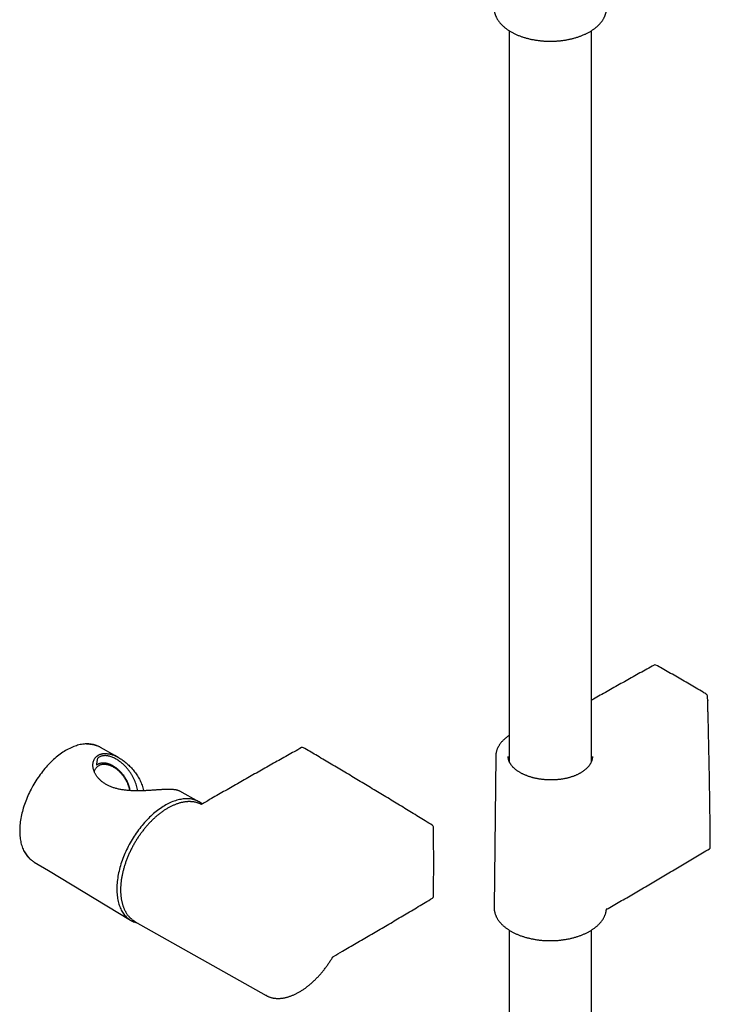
# Model space of a CAD drawing. Header units: millimetres. Extents: x 8 to 1091, y 12 to 2370.
# Tile 3 of 88: x 689 to 873, y 294 to 556. Entities that reach past the tile are written whole.
import ezdxf

# ---------------------------------------------------------------- set-up
doc = ezdxf.new("R2010")
doc.units = ezdxf.units.MM

msp = doc.modelspace()

# ---------------------------------------------------------------- linework, layer by layer
at = {"color": 7, "linetype": 'Continuous', "lineweight": 30}
for p, q in [((819.48, 553.19), (819.48, 358.36)), ((841.38, 358.31), (841.38, 553.19)), ((872.41, 374.93), (872.5, 374.8)), ((872.5, 374.8), (872.42, 374.68)), ((872.5, 371.6), (872.5, 374.8)), ((714.26, 359.98), (710.41, 362.15)), ((715.17, 359.48), (714.23, 359.99)), ((815.86, 359.77), (815.43, 319.55)), ((815.87, 359.77), (815.87, 359.77)), ((819.19, 359.75), (819.19, 359.71)), ((841.67, 359.71), (841.67, 359.71)), ((736.68, 347.67), (731.6, 350.46)), ((737.32, 346.95), (737.25, 346.99)), ((737.27, 346.98), (737.25, 346.99)), ((692.76, 331.58), (696.57, 329.33)), ((696.54, 329.35), (718.44, 316.07)), ((845.4, 318.92), (845.4, 318.92)), ((845.51, 319.01), (845.85, 319.2)), ((719.7, 315.68), (754.62, 296.02)), ((819.48, 313.42), (819.48, 262.87)), ((841.38, 262.87), (841.38, 313.42))]:
    msp.add_line(p, q, dxfattribs=at)
at = {"color": 7, "linetype": 'Continuous', "lineweight": 30, "flags": 128}
for points in [[(709.47, 362.58), (709.4, 362.61), (709.12, 362.71), (708.84, 362.81), (708.55, 362.89), (708.25, 362.95), (707.95, 363.01), (707.65, 363.05), (707.33, 363.07), (707.02, 363.09), (706.69, 363.09), (706.37, 363.07), (706.04, 363.05), (705.7, 363.01), (705.36, 362.95), (705.02, 362.88), (704.68, 362.8), (704.33, 362.71), (703.98, 362.6), (703.63, 362.48), (703.27, 362.35), (702.91, 362.2), (702.56, 362.05), (702.2, 361.88), (701.84, 361.69), (701.48, 361.5), (701.12, 361.29), (700.76, 361.07), (700.4, 360.84), (700.04, 360.59), (699.68, 360.34), (699.33, 360.07), (698.97, 359.8), (698.62, 359.51), (698.27, 359.21), (697.92, 358.9), (697.57, 358.59), (697.23, 358.26), (696.89, 357.92), (696.56, 357.57), (696.23, 357.22), (695.9, 356.86), (695.58, 356.48), (695.26, 356.1), (694.95, 355.72), (694.64, 355.32), (694.34, 354.92), (694.05, 354.51), (693.76, 354.1), (693.47, 353.68), (693.2, 353.25), (692.93, 352.82), (692.66, 352.38), (692.41, 351.94), (692.16, 351.5), (691.92, 351.05), (691.69, 350.6), (691.46, 350.14), (691.25, 349.69), (691.04, 349.23), (690.84, 348.77), (690.65, 348.3), (690.47, 347.84), (690.29, 347.37), (690.13, 346.91), (689.98, 346.44), (689.83, 345.98), (689.7, 345.52), (689.57, 345.05), (689.46, 344.59), (689.35, 344.14), (689.26, 343.68), (689.17, 343.23), (689.1, 342.78), (689.03, 342.33), (688.98, 341.89), (688.93, 341.45), (688.9, 341.02), (688.88, 340.59), (688.86, 340.16), (688.86, 339.75), (688.87, 339.34), (688.89, 338.93), (688.92, 338.53), (688.95, 338.14), (689, 337.76), (689.06, 337.38), (689.13, 337.02), (689.21, 336.66), (689.3, 336.31), (689.4, 335.96), (689.51, 335.63), (689.63, 335.31), (689.76, 335), (689.9, 334.69), (690.05, 334.4), (690.21, 334.12), (690.38, 333.85), (690.56, 333.59), (690.74, 333.34), (690.94, 333.1), (691.14, 332.88), (691.35, 332.66), (691.57, 332.46), (691.8, 332.27), (691.93, 332.18)], [(710.41, 362.15), (710.3, 362.2), (710.23, 362.24)], [(737.56, 347.07), (737.51, 347.12), (737.27, 347.3), (737.02, 347.47), (736.76, 347.62), (736.5, 347.76), (736.23, 347.89), (735.95, 348.01), (735.66, 348.11), (735.37, 348.2), (735.08, 348.28), (734.77, 348.34), (734.46, 348.39), (734.15, 348.42), (733.83, 348.45), (733.5, 348.46), (733.17, 348.45), (732.84, 348.43), (732.5, 348.4), (732.16, 348.36), (731.82, 348.3), (731.47, 348.23), (731.11, 348.15), (730.76, 348.05), (730.4, 347.94), (730.04, 347.81), (729.68, 347.68), (729.32, 347.53), (728.95, 347.37), (728.59, 347.19), (728.22, 347), (727.86, 346.8), (727.49, 346.59), (727.12, 346.37), (726.76, 346.13), (726.39, 345.89), (726.03, 345.63), (725.66, 345.36), (725.3, 345.08), (724.94, 344.79), (724.59, 344.48), (724.23, 344.17), (723.88, 343.85), (723.53, 343.52), (723.19, 343.18), (722.84, 342.83), (722.51, 342.47), (722.17, 342.1), (721.84, 341.72), (721.52, 341.34), (721.2, 340.95), (720.88, 340.55), (720.57, 340.14), (720.27, 339.73), (719.97, 339.31), (719.68, 338.88), (719.4, 338.45), (719.12, 338.02), (718.85, 337.57), (718.59, 337.13), (718.33, 336.68), (718.08, 336.22), (717.84, 335.76), (717.61, 335.3), (717.38, 334.84), (717.16, 334.37), (716.96, 333.9), (716.76, 333.43), (716.56, 332.96), (716.38, 332.49), (716.21, 332.02), (716.05, 331.54), (715.89, 331.07), (715.75, 330.6), (715.61, 330.12), (715.49, 329.65), (715.37, 329.19), (715.27, 328.72), (715.17, 328.26), (715.09, 327.79), (715.01, 327.34), (714.95, 326.88), (714.89, 326.43), (714.85, 325.99), (714.81, 325.55), (714.79, 325.11), (714.78, 324.68), (714.78, 324.25), (714.78, 323.83), (714.8, 323.42), (714.83, 323.02), (714.87, 322.62), (714.92, 322.23), (714.98, 321.84), (715.05, 321.47), (715.13, 321.1), (715.22, 320.74), (715.32, 320.39), (715.43, 320.05), (715.55, 319.72), (715.68, 319.4), (715.82, 319.09), (715.97, 318.79), (716.13, 318.5), (716.3, 318.22), (716.47, 317.95), (716.66, 317.7), (716.85, 317.45), (717.06, 317.22), (717.27, 316.99), (717.49, 316.78), (717.72, 316.59), (717.96, 316.4), (718.2, 316.23), (718.46, 316.07), (718.72, 315.92), (718.98, 315.78), (719.26, 315.66), (719.54, 315.55), (719.83, 315.45), (720.12, 315.37), (720.35, 315.32)], [(692.58, 331.69), (692.6, 331.69), (692.76, 331.58)]]:
    msp.add_lwpolyline(points, dxfattribs=at)
at = {"color": 7, "linetype": 'Continuous', "lineweight": 30}
for centre, radius, start, end in [((858.36, 383.66), 0.5, 60.9536, 119.0583), ((871.89, 375.85), 0.5, 1.6433, 59.07), ((764.31, 361.64), 0.5, 59.5621, 119.0534), ((823.31, 357.91), 4.11, 158.6083, 166.911), ((837.57, 357.92), 4.09, 12.8216, 21.4105), ((798.73, 340.94), 0.5, 1.1065, 58.3863), ((872.62, 335.55), 0.5, 300.9838, 0.4356), ((798.73, 322.38), 0.5, 300.8932, 358.8678)]:
    msp.add_arc(centre, radius, start, end, dxfattribs=at)
for points, knots in [([(815.43, 559.08), (815.43, 559.07), (815.44, 558.97), (815.45, 558.79), (815.48, 558.52), (815.53, 558.26), (815.58, 557.99), (815.65, 557.73), (815.74, 557.47), (815.83, 557.21), (815.94, 556.95), (816.06, 556.7), (816.2, 556.44), (816.35, 556.19), (816.51, 555.95), (816.68, 555.7), (816.87, 555.46), (817.07, 555.22), (817.28, 554.98), (817.5, 554.75), (817.73, 554.53), (817.98, 554.3), (818.23, 554.09), (818.5, 553.87), (818.78, 553.66), (819.06, 553.46), (819.36, 553.26), (819.67, 553.07), (819.99, 552.89), (820.31, 552.7), (820.65, 552.53), (820.99, 552.36), (821.34, 552.2), (821.7, 552.04), (822.07, 551.89), (822.45, 551.75), (822.83, 551.61), (823.22, 551.48), (823.61, 551.36), (824.01, 551.25), (824.42, 551.14), (824.83, 551.04), (825.24, 550.94), (825.67, 550.86), (826.09, 550.78), (826.52, 550.71), (826.95, 550.64), (827.39, 550.58), (827.82, 550.53), (828.26, 550.49), (828.71, 550.46), (829.15, 550.43), (829.59, 550.42), (830.04, 550.4), (830.48, 550.4), (830.93, 550.41), (831.37, 550.42), (831.82, 550.44), (832.26, 550.47), (832.7, 550.5), (833.14, 550.55), (833.58, 550.6), (834.01, 550.66), (834.44, 550.72), (834.87, 550.8), (835.29, 550.88), (835.71, 550.96), (836.13, 551.06), (836.54, 551.16), (836.94, 551.27), (837.34, 551.39), (837.74, 551.51), (838.12, 551.65), (838.5, 551.78), (838.88, 551.93), (839.24, 552.08), (839.6, 552.24), (839.95, 552.4), (840.29, 552.57), (840.63, 552.75), (840.95, 552.93), (841.27, 553.12), (841.57, 553.31), (841.87, 553.51), (842.15, 553.71), (842.43, 553.92), (842.69, 554.14), (842.95, 554.36), (843.19, 554.58), (843.42, 554.81), (843.64, 555.04), (843.85, 555.28), (844.04, 555.52), (844.23, 555.77), (844.4, 556.01), (844.56, 556.26), (844.7, 556.52), (844.83, 556.77), (844.95, 557.03), (845.06, 557.29), (845.15, 557.55), (845.23, 557.81), (845.3, 558.08), (845.35, 558.34), (845.39, 558.61), (845.42, 558.87), (845.43, 559.1), (845.43, 559.23), (845.43, 559.28)], [0, 0, 0, 0, 0.001046, 0.010348, 0.019652, 0.028963, 0.038285, 0.047622, 0.056976, 0.066351, 0.075748, 0.085169, 0.094613, 0.104082, 0.113573, 0.123086, 0.132619, 0.14217, 0.151738, 0.161319, 0.170913, 0.180517, 0.190129, 0.199748, 0.209372, 0.218999, 0.228629, 0.238259, 0.247891, 0.257521, 0.267151, 0.276779, 0.286406, 0.29603, 0.305652, 0.315272, 0.32489, 0.334505, 0.344118, 0.353728, 0.363336, 0.372942, 0.382546, 0.392148, 0.401749, 0.411348, 0.420945, 0.430541, 0.440135, 0.449729, 0.459322, 0.468914, 0.478506, 0.488097, 0.497689, 0.50728, 0.516871, 0.526463, 0.536055, 0.545647, 0.555241, 0.564835, 0.574431, 0.584027, 0.593626, 0.603226, 0.612827, 0.622431, 0.632036, 0.641644, 0.651254, 0.660867, 0.670482, 0.6801, 0.68972, 0.699344, 0.708969, 0.718598, 0.728229, 0.737862, 0.747498, 0.757135, 0.766773, 0.776412, 0.786051, 0.795688, 0.805323, 0.814955, 0.824582, 0.834202, 0.843813, 0.853414, 0.863002, 0.872576, 0.882133, 0.89167, 0.901187, 0.910681, 0.920152, 0.929598, 0.93902, 0.948417, 0.957792, 0.967146, 0.976482, 0.985804, 0.995114, 1, 1, 1, 1]), ([(858.12, 384.09), (857.48, 383.73), (855.6, 382.69), (852.49, 380.95), (848.8, 378.88), (845.12, 376.81), (842.65, 375.41), (841.4, 374.7), (841.38, 374.68)], [0, 0, 0, 0, 0.114733, 0.334948, 0.555168, 0.775392, 0.995615, 1, 1, 1, 1]), ([(872.14, 376.28), (871.82, 376.47), (870.9, 377.02), (869.37, 377.93), (867.55, 379), (865.72, 380.06), (863.9, 381.11), (862.08, 382.14), (860.32, 383.14), (859.16, 383.79), (858.61, 384.09)], [0, 0, 0, 0, 0.07077, 0.205222, 0.339674, 0.474127, 0.60858, 0.743033, 0.877486, 1, 1, 1, 1]), ([(873.12, 335.56), (873.11, 336.29), (873.1, 338.42), (873.06, 341.95), (873.01, 346.14), (872.95, 350.34), (872.88, 354.55), (872.8, 358.76), (872.71, 362.97), (872.62, 367.19), (872.51, 371.49), (872.43, 374.38), (872.39, 375.86)], [0, 0, 0, 0, 0.054956, 0.159369, 0.263783, 0.368196, 0.47261, 0.577023, 0.681437, 0.78585, 0.890264, 1, 1, 1, 1]), ([(819.48, 365.34), (819.46, 365.33), (819.35, 365.26), (819.15, 365.11), (818.87, 364.91), (818.61, 364.71), (818.36, 364.49), (818.12, 364.27), (817.88, 364.05), (817.66, 363.82), (817.45, 363.59), (817.25, 363.36), (817.07, 363.12), (816.9, 362.88), (816.74, 362.64), (816.6, 362.39), (816.46, 362.15), (816.35, 361.9), (816.24, 361.65), (816.15, 361.39), (816.07, 361.14), (816, 360.88), (815.94, 360.62), (815.9, 360.37), (815.88, 360.11), (815.86, 359.91), (815.87, 359.79), (815.87, 359.77)], [0, 0, 0, 0, 0.00726, 0.05, 0.092712, 0.135651, 0.178771, 0.222025, 0.265363, 0.308731, 0.352057, 0.395281, 0.438344, 0.481189, 0.523758, 0.566048, 0.608087, 0.650267, 0.692516, 0.734793, 0.777046, 0.819234, 0.861322, 0.903278, 0.945074, 0.986688, 1, 1, 1, 1]), ([(710.22, 362.25), (710.21, 362.25), (710.12, 362.3), (709.94, 362.39), (709.67, 362.5), (709.4, 362.6), (709.13, 362.69), (708.84, 362.77), (708.56, 362.84), (708.26, 362.89), (707.96, 362.93), (707.66, 362.96), (707.35, 362.98), (707.04, 362.99), (706.81, 362.98), (706.69, 362.97), (706.67, 362.97)], [0, 0, 0, 0, 0.008972, 0.08985, 0.170751, 0.251702, 0.332732, 0.413864, 0.495118, 0.576512, 0.658058, 0.739765, 0.821636, 0.903673, 0.985871, 1, 1, 1, 1]), ([(708.4, 357.29), (708.4, 357.38), (708.4, 357.55), (708.41, 357.8), (708.45, 358.04), (708.5, 358.29), (708.57, 358.52), (708.65, 358.74), (708.76, 358.96), (708.88, 359.17), (709.01, 359.36), (709.16, 359.53), (709.32, 359.7), (709.5, 359.85), (709.69, 359.99), (709.9, 360.11), (710.13, 360.22), (710.35, 360.31), (710.59, 360.38), (710.83, 360.44), (711.07, 360.48), (711.33, 360.51), (711.6, 360.52), (711.87, 360.51), (712.15, 360.49), (712.46, 360.45), (712.8, 360.39), (713.17, 360.3), (713.55, 360.19), (713.94, 360.06), (714.32, 359.9), (714.71, 359.72), (715.1, 359.52), (715.53, 359.27), (716, 358.98), (716.5, 358.63), (717, 358.25), (717.49, 357.84), (717.96, 357.4), (718.43, 356.93), (718.88, 356.44), (719.32, 355.93), (719.73, 355.39), (720.12, 354.83), (720.49, 354.25), (720.83, 353.65), (721.14, 353.02), (721.41, 352.38), (721.64, 351.72), (721.8, 351.14), (721.88, 350.76), (721.9, 350.61), (721.91, 350.59)], [0, 0, 0, 0, 0.0156748, 0.0313736, 0.0472665, 0.0631593, 0.0791605, 0.0951616, 0.1113732, 0.1276154, 0.1432909, 0.1589951, 0.1749268, 0.1908584, 0.2069147, 0.222971, 0.2392651, 0.2555918, 0.2706942, 0.2858214, 0.3011315, 0.3164417, 0.3318475, 0.3472534, 0.3628373, 0.3784432, 0.3982126, 0.4180224, 0.4381101, 0.4581983, 0.4784252, 0.4986525, 0.5191348, 0.539646, 0.5663188, 0.5930461, 0.6201405, 0.6472354, 0.6745125, 0.7017899, 0.7294074, 0.7570666, 0.7844779, 0.8119313, 0.8397719, 0.8676115, 0.8956904, 0.9237673, 0.9523663, 0.9810729, 0.9977006, 1, 1, 1, 1]), ([(720.33, 350.56), (720.32, 350.67), (720.27, 351.03), (720.13, 351.63), (719.92, 352.36), (719.66, 353.07), (719.34, 353.77), (718.99, 354.46), (718.59, 355.12), (718.16, 355.76), (717.69, 356.36), (717.19, 356.94), (716.67, 357.48), (716.11, 357.98), (715.58, 358.4), (715.09, 358.74), (714.65, 359.02), (714.19, 359.26), (713.73, 359.48), (713.26, 359.66), (712.81, 359.79), (712.38, 359.88), (711.96, 359.94), (711.56, 359.95), (711.17, 359.92), (710.84, 359.86), (710.57, 359.79), (710.33, 359.69), (710.11, 359.58), (709.93, 359.47), (709.81, 359.38), (709.74, 359.32), (709.69, 359.27), (709.66, 359.23), (709.64, 359.21), (709.63, 359.19), (709.62, 359.17), (709.61, 359.16), (709.6, 359.14), (709.6, 359.14), (709.6, 359.13), (709.6, 359.13)], [0, 0, 0, 0, 0.019003, 0.06079, 0.102614, 0.144407, 0.187366, 0.230355, 0.273318, 0.316419, 0.359547, 0.402648, 0.446788, 0.490959, 0.535092, 0.567928, 0.600781, 0.633613, 0.667233, 0.700876, 0.734489, 0.765141, 0.795891, 0.826657, 0.857374, 0.887999, 0.907119, 0.926238, 0.951169, 0.967485, 0.978224, 0.985334, 0.990073, 0.993255, 0.995411, 0.996888, 0.997915, 0.998983, 0.999479, 0.999886, 1, 1, 1, 1]), ([(764.07, 362.08), (763.42, 361.72), (761.55, 360.68), (758.45, 358.95), (754.77, 356.88), (751.09, 354.8), (747.4, 352.71), (743.72, 350.61), (740.41, 348.71), (738.32, 347.51), (737.47, 347.02)], [0, 0, 0, 0, 0.072859, 0.211287, 0.349716, 0.488145, 0.626573, 0.765002, 0.90343, 1, 1, 1, 1]), ([(798.99, 341.36), (798.35, 341.76), (796.5, 342.9), (793.43, 344.78), (789.78, 347.01), (786.13, 349.22), (782.48, 351.42), (778.83, 353.61), (775.18, 355.8), (771.53, 357.97), (767.99, 360.06), (765.67, 361.42), (764.57, 362.07)], [0, 0, 0, 0, 0.055796, 0.161806, 0.267816, 0.373826, 0.479836, 0.585846, 0.691857, 0.797867, 0.903877, 1, 1, 1, 1]), ([(819.41, 358.52), (819.4, 358.56), (819.36, 358.66), (819.31, 358.83), (819.26, 359.03), (819.22, 359.24), (819.2, 359.44), (819.19, 359.6), (819.19, 359.69), (819.19, 359.71)], [0, 0, 0, 0, 0.086486, 0.257485, 0.428787, 0.60106, 0.774495, 0.949176, 1, 1, 1, 1]), ([(841.67, 359.71), (841.67, 359.7), (841.67, 359.61), (841.66, 359.45), (841.64, 359.23), (841.6, 359.02), (841.55, 358.8), (841.49, 358.59), (841.41, 358.38), (841.32, 358.17), (841.22, 357.96), (841.11, 357.75), (840.98, 357.55), (840.84, 357.35), (840.69, 357.15), (840.53, 356.96), (840.35, 356.77), (840.17, 356.58), (839.97, 356.39), (839.76, 356.21), (839.55, 356.04), (839.32, 355.86), (839.08, 355.7), (838.83, 355.53), (838.57, 355.37), (838.3, 355.22), (838.03, 355.07), (837.74, 354.93), (837.44, 354.79), (837.14, 354.66), (836.83, 354.54), (836.51, 354.42), (836.18, 354.31), (835.85, 354.2), (835.51, 354.1), (835.16, 354.01), (834.81, 353.92), (834.45, 353.85), (834.09, 353.77), (833.72, 353.71), (833.35, 353.65), (832.98, 353.6), (832.6, 353.56), (832.22, 353.53), (831.84, 353.5), (831.46, 353.48), (831.07, 353.47), (830.69, 353.46), (830.3, 353.46), (829.91, 353.47), (829.52, 353.49), (829.14, 353.52), (828.76, 353.55), (828.38, 353.59), (828, 353.63), (827.63, 353.69), (827.26, 353.75), (826.89, 353.82), (826.53, 353.89), (826.16, 353.98), (825.81, 354.07), (825.46, 354.16), (825.11, 354.26), (824.78, 354.37), (824.45, 354.49), (824.13, 354.61), (823.82, 354.73), (823.51, 354.86), (823.21, 355), (822.92, 355.14), (822.64, 355.29), (822.37, 355.44), (822.11, 355.6), (821.86, 355.76), (821.61, 355.92), (821.38, 356.09), (821.16, 356.26), (820.95, 356.44), (820.75, 356.62), (820.56, 356.8), (820.39, 356.99), (820.22, 357.17), (820.07, 357.36), (819.93, 357.55), (819.8, 357.75), (819.68, 357.94), (819.58, 358.14), (819.49, 358.33), (819.44, 358.46), (819.41, 358.52)], [0, 0, 0, 0, 0.0026105, 0.0147032, 0.0268152, 0.0389023, 0.0509677, 0.0630154, 0.0750148, 0.0869392, 0.0988004, 0.1106029, 0.1223531, 0.1340586, 0.1457277, 0.1573689, 0.1689908, 0.1806016, 0.1922093, 0.2037807, 0.2153154, 0.226821, 0.2383062, 0.2497953, 0.2613041, 0.2728834, 0.2843432, 0.2958861, 0.3074708, 0.3190526, 0.3305823, 0.3420192, 0.3535671, 0.365096, 0.3766274, 0.388177, 0.3997618, 0.4113386, 0.422876, 0.4344834, 0.4461115, 0.4576974, 0.4692052, 0.4806759, 0.4921872, 0.5037591, 0.5153779, 0.5270291, 0.5386979, 0.5503679, 0.5620195, 0.5736379, 0.5852083, 0.5967169, 0.6081733, 0.6196598, 0.6312079, 0.6428045, 0.6544357, 0.6660867, 0.6777424, 0.6893828, 0.7009927, 0.7125577, 0.7240639, 0.7355026, 0.7469544, 0.7585128, 0.7701162, 0.781708, 0.7932253, 0.8046268, 0.8160772, 0.827558, 0.8390321, 0.8505193, 0.8620387, 0.8736044, 0.8850524, 0.8965995, 0.908172, 0.9197292, 0.9312303, 0.9426698, 0.9543243, 0.9659585, 0.9776432, 0.9894086, 1, 1, 1, 1]), ([(731.6, 350.46), (731.59, 350.46), (731.53, 350.5), (731.4, 350.56), (731.19, 350.64), (730.97, 350.71), (730.73, 350.77), (730.46, 350.82), (730.19, 350.86), (729.92, 350.89), (729.66, 350.91), (729.39, 350.92), (729.09, 350.93), (728.78, 350.94), (728.46, 350.94), (728.12, 350.93), (727.76, 350.92), (727.4, 350.91), (727.02, 350.89), (726.64, 350.87), (726.23, 350.84), (725.82, 350.82), (725.38, 350.79), (724.94, 350.76), (724.51, 350.73), (724.08, 350.7), (723.67, 350.68), (723.25, 350.65), (722.83, 350.63), (722.4, 350.61), (721.97, 350.59), (721.53, 350.58), (721.09, 350.57), (720.64, 350.56), (720.19, 350.56), (719.74, 350.56), (719.29, 350.57), (718.84, 350.59), (718.39, 350.61), (717.94, 350.64), (717.49, 350.68), (717.03, 350.73), (716.56, 350.79), (716.1, 350.86), (715.64, 350.94), (715.19, 351.04), (714.74, 351.15), (714.31, 351.27), (713.88, 351.4), (713.46, 351.55), (713.05, 351.71), (712.65, 351.88), (712.27, 352.07), (711.9, 352.27), (711.54, 352.49), (711.19, 352.72), (710.87, 352.96), (710.57, 353.21), (710.29, 353.46), (710.03, 353.72), (709.78, 353.99), (709.56, 354.27), (709.35, 354.56), (709.16, 354.86), (708.99, 355.15), (708.86, 355.42), (708.74, 355.69), (708.65, 355.96), (708.56, 356.22), (708.5, 356.49), (708.45, 356.76), (708.41, 357.03), (708.4, 357.2), (708.4, 357.29)], [0, 0, 0, 0, 0.001936, 0.018839, 0.035742, 0.052747, 0.069752, 0.086964, 0.104209, 0.117869, 0.131549, 0.145394, 0.159239, 0.173179, 0.187118, 0.201245, 0.215399, 0.229061, 0.242749, 0.256657, 0.270566, 0.284595, 0.298625, 0.312888, 0.327183, 0.339674, 0.352186, 0.364856, 0.377525, 0.390279, 0.403032, 0.415942, 0.428872, 0.441943, 0.455035, 0.468273, 0.481512, 0.494828, 0.508144, 0.521607, 0.53509, 0.54949, 0.563913, 0.578515, 0.593116, 0.607814, 0.622512, 0.637395, 0.652304, 0.667248, 0.682217, 0.697394, 0.71257, 0.727859, 0.743147, 0.758652, 0.774187, 0.788898, 0.803635, 0.818567, 0.833498, 0.848534, 0.86357, 0.878806, 0.89407, 0.907119, 0.920185, 0.933387, 0.946589, 0.959865, 0.973141, 0.98656, 1, 1, 1, 1]), ([(708.78, 355.62), (708.79, 355.66), (708.82, 355.83), (708.92, 356.1), (709.07, 356.41), (709.27, 356.7), (709.49, 356.96), (709.75, 357.18), (710.04, 357.37), (710.36, 357.51), (710.69, 357.61), (711.05, 357.67), (711.43, 357.69), (711.82, 357.66), (712.22, 357.59), (712.63, 357.49), (713.04, 357.34), (713.48, 357.14), (713.81, 356.97), (714, 356.84), (714.04, 356.82)], [0, 0, 0, 0, 0.021639, 0.080863, 0.13987, 0.198921, 0.258292, 0.318167, 0.377697, 0.436879, 0.496001, 0.555338, 0.615154, 0.675224, 0.734875, 0.794329, 0.853802, 0.913484, 0.985477, 1, 1, 1, 1]), ([(709.6, 359.13), (709.55, 358.84), (709.45, 358.26), (709.37, 357.68), (709.33, 357.39)], [0, 0, 0, 0, 0.499915, 1, 1, 1, 1]), ([(709.33, 357.39), (709.4, 357.45), (709.53, 357.56), (709.76, 357.71), (710, 357.83), (710.23, 357.92), (710.46, 357.98), (710.67, 358.02), (710.89, 358.05), (711.11, 358.06), (711.35, 358.05), (711.58, 358.04), (711.83, 358), (712.08, 357.95), (712.33, 357.89), (712.6, 357.81), (712.86, 357.71), (713.12, 357.6), (713.39, 357.47), (713.65, 357.33), (713.92, 357.17), (714.2, 356.99), (714.49, 356.78), (714.79, 356.55), (715.09, 356.3), (715.38, 356.03), (715.66, 355.74), (715.94, 355.44), (716.21, 355.12), (716.48, 354.77), (716.75, 354.38), (717.02, 353.96), (717.28, 353.51), (717.51, 353.05), (717.72, 352.57), (717.91, 352.07), (718.06, 351.55), (718.18, 351.07), (718.24, 350.75), (718.26, 350.62)], [0, 0, 0, 0, 0.028434, 0.056956, 0.085745, 0.114624, 0.136076, 0.157529, 0.179122, 0.200715, 0.222725, 0.244734, 0.266876, 0.289018, 0.311983, 0.33495, 0.358039, 0.381128, 0.404566, 0.428005, 0.451548, 0.475092, 0.502801, 0.53051, 0.55836, 0.58621, 0.614467, 0.642725, 0.671113, 0.6995, 0.733127, 0.766754, 0.800606, 0.834458, 0.869074, 0.903688, 0.938607, 0.973525, 1, 1, 1, 1]), ([(713.7, 357.02), (713.65, 357.05), (713.6, 357.08), (713.54, 357.11), (713.53, 357.11)], [0, 0, 0, 0, 0.922073, 1, 1, 1, 1]), ([(718.27, 350.62), (718.25, 350.69), (718.21, 350.88), (718.14, 351.17), (718.04, 351.51), (717.93, 351.85), (717.81, 352.17), (717.68, 352.5), (717.53, 352.82), (717.38, 353.14), (717.21, 353.45), (717.02, 353.76), (716.83, 354.06), (716.63, 354.35), (716.42, 354.64), (716.2, 354.91), (715.97, 355.18), (715.74, 355.43), (715.49, 355.68), (715.25, 355.91), (715, 356.13), (714.75, 356.33), (714.49, 356.52), (714.26, 356.69), (714.11, 356.78), (714.05, 356.82)], [0, 0, 0, 0, 0.027033, 0.069984, 0.113186, 0.156593, 0.200154, 0.243792, 0.287679, 0.332318, 0.377339, 0.422694, 0.468328, 0.514176, 0.560166, 0.606224, 0.652236, 0.698092, 0.744184, 0.789826, 0.835028, 0.87981, 0.924198, 0.968224, 1, 1, 1, 1]), ([(737.25, 346.99), (737.21, 347.01), (737.09, 347.07), (736.88, 347.16), (736.61, 347.27), (736.33, 347.36), (736.05, 347.45), (735.76, 347.52), (735.47, 347.58), (735.17, 347.62), (734.86, 347.66), (734.55, 347.68), (734.24, 347.69), (733.92, 347.69), (733.6, 347.68), (733.28, 347.65), (732.95, 347.61), (732.62, 347.56), (732.29, 347.5), (731.95, 347.42), (731.61, 347.33), (731.27, 347.23), (730.93, 347.12), (730.58, 347), (730.23, 346.86), (729.88, 346.71), (729.53, 346.55), (729.18, 346.38), (728.83, 346.2), (728.48, 346.01), (728.13, 345.81), (727.79, 345.59), (727.44, 345.37), (727.1, 345.14), (726.75, 344.89), (726.41, 344.64), (726.06, 344.37), (725.72, 344.09), (725.38, 343.81), (725.05, 343.52), (724.72, 343.22), (724.39, 342.91), (724.06, 342.59), (723.74, 342.26), (723.42, 341.93), (723.1, 341.58), (722.79, 341.23), (722.48, 340.87), (722.18, 340.51), (721.88, 340.13), (721.59, 339.75), (721.3, 339.37), (721.02, 338.98), (720.74, 338.58), (720.47, 338.18), (720.2, 337.78), (719.94, 337.36), (719.69, 336.95), (719.44, 336.53), (719.2, 336.1), (718.97, 335.67), (718.74, 335.24), (718.53, 334.81), (718.32, 334.37), (718.11, 333.94), (717.92, 333.5), (717.73, 333.06), (717.55, 332.61), (717.38, 332.17), (717.21, 331.72), (717.06, 331.28), (716.91, 330.83), (716.77, 330.38), (716.64, 329.94), (716.52, 329.49), (716.41, 329.05), (716.3, 328.61), (716.21, 328.17), (716.12, 327.74), (716.05, 327.3), (715.98, 326.87), (715.92, 326.44), (715.87, 326.02), (715.84, 325.6), (715.81, 325.18), (715.79, 324.76), (715.78, 324.35), (715.78, 323.95), (715.79, 323.55), (715.81, 323.16), (715.83, 322.77), (715.87, 322.39), (715.92, 322.02), (715.98, 321.65), (716.04, 321.29), (716.12, 320.94), (716.21, 320.59), (716.3, 320.26), (716.4, 319.93), (716.52, 319.61), (716.64, 319.29), (716.77, 318.99), (716.91, 318.7), (717.06, 318.41), (717.22, 318.13), (717.39, 317.87), (717.57, 317.61), (717.75, 317.37), (717.94, 317.13), (718.14, 316.91), (718.35, 316.7), (718.56, 316.5), (718.79, 316.31), (719.01, 316.13), (719.25, 315.96), (719.42, 315.85), (719.5, 315.8), (719.51, 315.8)], [0, 0, 0, 0, 0.003573, 0.012108, 0.020746, 0.029374, 0.038004, 0.046646, 0.055311, 0.064012, 0.072753, 0.081446, 0.090167, 0.098918, 0.107688, 0.116471, 0.125257, 0.134036, 0.142755, 0.151533, 0.160354, 0.169212, 0.178099, 0.187007, 0.195928, 0.204854, 0.213777, 0.222687, 0.231578, 0.240444, 0.249276, 0.258071, 0.266856, 0.27571, 0.284605, 0.293521, 0.302434, 0.311316, 0.320146, 0.328903, 0.337772, 0.346618, 0.355456, 0.364295, 0.373142, 0.382007, 0.3909, 0.399718, 0.408561, 0.41743, 0.426308, 0.435172, 0.444, 0.452779, 0.461587, 0.470439, 0.47928, 0.488118, 0.496963, 0.505822, 0.5147, 0.523551, 0.532375, 0.541192, 0.550007, 0.558827, 0.567656, 0.576501, 0.585364, 0.594193, 0.603058, 0.611942, 0.620831, 0.629704, 0.638548, 0.647326, 0.656187, 0.665032, 0.67387, 0.682712, 0.691564, 0.700434, 0.709342, 0.718187, 0.727058, 0.735959, 0.744874, 0.753782, 0.762665, 0.771516, 0.780338, 0.78919, 0.798075, 0.806975, 0.815871, 0.824741, 0.833568, 0.842348, 0.851211, 0.860051, 0.868875, 0.877691, 0.886509, 0.895334, 0.904144, 0.912875, 0.921626, 0.930382, 0.939122, 0.947829, 0.956489, 0.965075, 0.973749, 0.982398, 0.991032, 0.99966, 1, 1, 1, 1]), ([(737.47, 347.02), (737.45, 347.01), (737.42, 346.99), (737.38, 346.98), (737.34, 346.96), (737.31, 346.96), (737.3, 346.96), (737.3, 346.96), (737.3, 346.96)], [0, 0, 0, 0, 0.162224, 0.342383, 0.52235, 0.70329, 0.887116, 1, 1, 1, 1]), ([(799.23, 322.37), (799.24, 322.73), (799.26, 323.79), (799.29, 325.54), (799.31, 327.63), (799.32, 329.73), (799.32, 331.83), (799.32, 333.93), (799.3, 336.04), (799.28, 338.16), (799.25, 339.79), (799.24, 340.72), (799.23, 340.95)], [0, 0, 0, 0, 0.059539, 0.172654, 0.285769, 0.398883, 0.511998, 0.625112, 0.738227, 0.851341, 0.964455, 1, 1, 1, 1]), ([(690.18, 334.4), (690.23, 334.31), (690.32, 334.13), (690.48, 333.86), (690.65, 333.6), (690.83, 333.35), (691.01, 333.11), (691.2, 332.88), (691.4, 332.66), (691.61, 332.46), (691.83, 332.26), (692.05, 332.07), (692.28, 331.9), (692.46, 331.78), (692.56, 331.71), (692.57, 331.7)], [0, 0, 0, 0, 0.079154, 0.161917, 0.244523, 0.326965, 0.409237, 0.491339, 0.573274, 0.655049, 0.736674, 0.818167, 0.899547, 0.980837, 1, 1, 1, 1]), ([(845.84, 319.2), (847.04, 319.9), (849.46, 321.29), (853.07, 323.4), (856.69, 325.51), (860.29, 327.63), (863.89, 329.76), (867.47, 331.89), (870.47, 333.68), (872.27, 334.76), (872.88, 335.12)], [0, 0, 0, 0, 0.132134, 0.265396, 0.398664, 0.531939, 0.665213, 0.79848, 0.931741, 1, 1, 1, 1]), ([(772.57, 306.41), (773.37, 306.87), (775.39, 308.04), (778.64, 309.93), (782.32, 312.08), (786, 314.24), (789.68, 316.41), (793.36, 318.59), (796.47, 320.44), (798.34, 321.56), (798.99, 321.95)], [0, 0, 0, 0, 0.090336, 0.229669, 0.369003, 0.508338, 0.647674, 0.787012, 0.92635, 1, 1, 1, 1]), ([(815.43, 319.55), (815.43, 319.53), (815.43, 319.43), (815.44, 319.23), (815.46, 318.97), (815.49, 318.7), (815.54, 318.44), (815.6, 318.18), (815.67, 317.91), (815.75, 317.65), (815.85, 317.4), (815.96, 317.14), (816.09, 316.88), (816.22, 316.63), (816.37, 316.38), (816.54, 316.13), (816.71, 315.89), (816.9, 315.64), (817.1, 315.41), (817.31, 315.17), (817.53, 314.94), (817.77, 314.72), (818.02, 314.49), (818.27, 314.28), (818.54, 314.06), (818.82, 313.86), (819.11, 313.65), (819.41, 313.46), (819.72, 313.27), (820.04, 313.08), (820.36, 312.9), (820.7, 312.73), (821.05, 312.56), (821.4, 312.4), (821.76, 312.24), (822.13, 312.09), (822.5, 311.95), (822.89, 311.82), (823.28, 311.69), (823.67, 311.57), (824.07, 311.45), (824.48, 311.35), (824.89, 311.25), (825.31, 311.15), (825.73, 311.07), (826.16, 310.99), (826.58, 310.92), (827.02, 310.85), (827.45, 310.8), (827.89, 310.75), (828.33, 310.71), (828.77, 310.68), (829.22, 310.65), (829.66, 310.64), (830.11, 310.63), (830.55, 310.62), (831, 310.63), (831.44, 310.64), (831.88, 310.67), (832.33, 310.69), (832.77, 310.73), (833.21, 310.78), (833.64, 310.83), (834.08, 310.89), (834.51, 310.96), (834.94, 311.03), (835.36, 311.11), (835.78, 311.2), (836.19, 311.3), (836.6, 311.4), (837, 311.51), (837.4, 311.63), (837.79, 311.76), (838.18, 311.89), (838.56, 312.03), (838.93, 312.17), (839.3, 312.33), (839.65, 312.48), (840, 312.65), (840.34, 312.82), (840.67, 313), (841, 313.18), (841.31, 313.37), (841.61, 313.56), (841.91, 313.76), (842.19, 313.97), (842.47, 314.18), (842.73, 314.39), (842.98, 314.62), (843.22, 314.84), (843.45, 315.07), (843.67, 315.3), (843.88, 315.54), (844.07, 315.78), (844.25, 316.03), (844.42, 316.27), (844.58, 316.52), (844.72, 316.78), (844.85, 317.03), (844.97, 317.29), (845.07, 317.55), (845.16, 317.81), (845.24, 318.08), (845.3, 318.34), (845.35, 318.6), (845.38, 318.79), (845.39, 318.9), (845.4, 318.92)], [0, 0, 0, 0, 0.001699, 0.011113, 0.020526, 0.029943, 0.039367, 0.048803, 0.058254, 0.067724, 0.077214, 0.086728, 0.096265, 0.105826, 0.115412, 0.12502, 0.13465, 0.144301, 0.153969, 0.163654, 0.173352, 0.183063, 0.192784, 0.202513, 0.212248, 0.221987, 0.231731, 0.241476, 0.251223, 0.260969, 0.270716, 0.280461, 0.290204, 0.299946, 0.309686, 0.319423, 0.329158, 0.338891, 0.348621, 0.358349, 0.368074, 0.377797, 0.387519, 0.397238, 0.406955, 0.41667, 0.426384, 0.436096, 0.445807, 0.455517, 0.465225, 0.474933, 0.484641, 0.494347, 0.504054, 0.51376, 0.523467, 0.533173, 0.54288, 0.552587, 0.562295, 0.572004, 0.581714, 0.591424, 0.601137, 0.61085, 0.620566, 0.630283, 0.640002, 0.649723, 0.659447, 0.669173, 0.678901, 0.688632, 0.698366, 0.708102, 0.717841, 0.727583, 0.737328, 0.747075, 0.756824, 0.766575, 0.776328, 0.786083, 0.795837, 0.805592, 0.815345, 0.825095, 0.834842, 0.844583, 0.854317, 0.864042, 0.873757, 0.883458, 0.893144, 0.902813, 0.912462, 0.922089, 0.931694, 0.941274, 0.95083, 0.96036, 0.969867, 0.979351, 0.988814, 0.997747, 1, 1, 1, 1]), ([(845.39, 318.91), (845.4, 318.91), (845.4, 318.92), (845.41, 318.93), (845.43, 318.95), (845.44, 318.96), (845.45, 318.97)], [0, 0, 0, 0, 0.313322, 0.588641, 0.87718, 1, 1, 1, 1]), ([(845.44, 318.96), (845.44, 318.96), (845.45, 318.97), (845.47, 318.99), (845.5, 319), (845.51, 319.01)], [0, 0, 0, 0, 0.046847, 0.61887, 1, 1, 1, 1]), ([(845.45, 318.97), (845.46, 318.98), (845.48, 319), (845.51, 319.05), (845.53, 319.11), (845.53, 319.15), (845.53, 319.18), (845.53, 319.18)], [0, 0, 0, 0, 0.21011, 0.459702, 0.716529, 0.935469, 1, 1, 1, 1]), ([(719.52, 315.79), (719.55, 315.77), (719.61, 315.73), (719.67, 315.7), (719.7, 315.68)], [0, 0, 0, 0, 0.552853, 1, 1, 1, 1]), ([(754.8, 295.92), (754.84, 295.9), (754.96, 295.84), (755.17, 295.74), (755.43, 295.64), (755.7, 295.54), (755.97, 295.46), (756.25, 295.39), (756.53, 295.33), (756.82, 295.29), (757.12, 295.25), (757.42, 295.23), (757.72, 295.22), (758.03, 295.22), (758.34, 295.24), (758.66, 295.27), (758.98, 295.3), (759.3, 295.36), (759.63, 295.42), (759.96, 295.49), (760.29, 295.58), (760.62, 295.68), (760.96, 295.79), (761.3, 295.91), (761.64, 296.05), (761.99, 296.2), (762.33, 296.35), (762.67, 296.52), (763.01, 296.7), (763.35, 296.89), (763.7, 297.09), (764.04, 297.3), (764.39, 297.52), (764.73, 297.76), (765.08, 298), (765.42, 298.25), (765.76, 298.52), (766.1, 298.79), (766.44, 299.07), (766.77, 299.36), (767.1, 299.66), (767.43, 299.96), (767.75, 300.27), (768.07, 300.59), (768.39, 300.93), (768.71, 301.27), (769.02, 301.61), (769.33, 301.97), (769.63, 302.33), (769.93, 302.69), (770.22, 303.06), (770.51, 303.44), (770.79, 303.83), (771.07, 304.22), (771.34, 304.61), (771.61, 305.01), (771.87, 305.42), (772.11, 305.8), (772.26, 306.06), (772.33, 306.18)], [0, 0, 0, 0, 0.0080818, 0.0253491, 0.042639, 0.0599796, 0.077414, 0.0947822, 0.1122321, 0.1297833, 0.1473974, 0.1650352, 0.1826473, 0.2001874, 0.2177369, 0.2354333, 0.2531386, 0.2708659, 0.2886322, 0.306454, 0.32435, 0.3420827, 0.3599386, 0.3778819, 0.3958647, 0.4138319, 0.4317273, 0.449505, 0.4671641, 0.484922, 0.5027511, 0.5206392, 0.5385732, 0.5565399, 0.5745256, 0.5925162, 0.6104933, 0.6284433, 0.6463526, 0.664208, 0.6819971, 0.699708, 0.7173518, 0.7352104, 0.7530865, 0.7709812, 0.7888774, 0.8067558, 0.8246016, 0.8423691, 0.8601945, 0.8779828, 0.8957555, 0.9135326, 0.9313281, 0.9491613, 0.9670735, 0.9848525, 1, 1, 1, 1]), ([(772.33, 306.17), (772.33, 306.18), (772.35, 306.21), (772.39, 306.26), (772.45, 306.33), (772.52, 306.38), (772.56, 306.4), (772.57, 306.41)], [0, 0, 0, 0, 0.029219, 0.312889, 0.592444, 0.863919, 1, 1, 1, 1]), ([(754.79, 295.93), (754.76, 295.94), (754.64, 296), (754.53, 296.07), (754.45, 296.12)], [0, 0, 0, 0, 0.293656, 1, 1, 1, 1])]:
    msp.add_open_spline(points, degree=3, knots=knots, dxfattribs=at)

doc.saveas('drawing.dxf')
